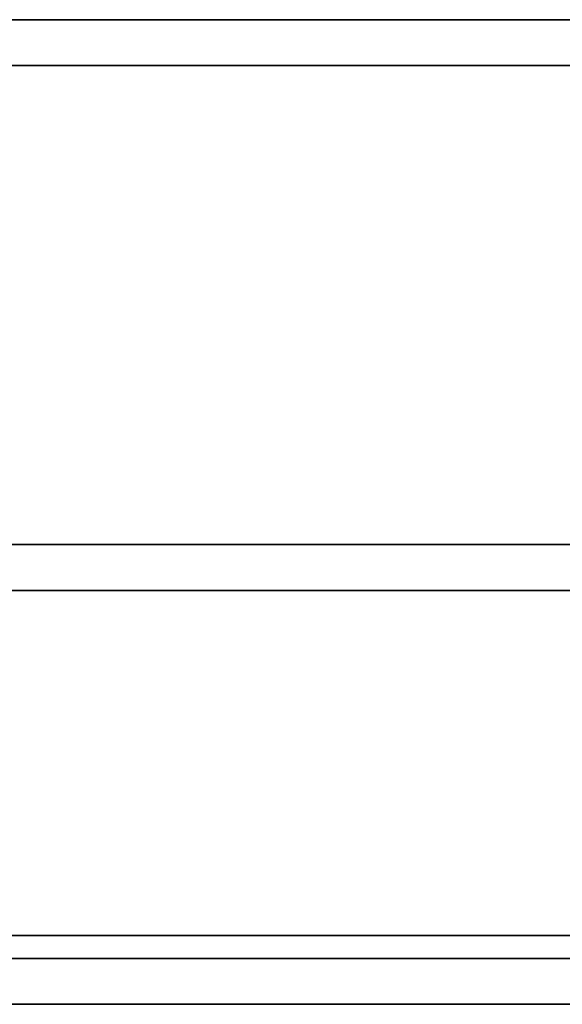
# Model space of a CAD drawing. Header units: millimetres. Extents: x -298 to 298, y -513 to 85.
# Tile 43 of 47: x 160.53 to 161.71, y -487.9 to -485.75. Entities that reach past the tile are written whole.
import ezdxf

# ---------------------------------------------------------------- set-up
doc = ezdxf.new("R2010")
doc.units = ezdxf.units.MM
doc.layers.add('1', color=7, linetype='Continuous', true_color=0xffffff)

msp = doc.modelspace()

# ---------------------------------------------------------------- linework, layer by layer
at = {"layer": '1', "color": 150, "linetype": 'Continuous', "lineweight": 35}
for p, q in [((296.5, -485.7538, 237.9999), (-296.5, -485.7538, 237.9999)), ((-296.5, -485.754, -241.0001), (296.5, -485.754, -241.0001)), ((-296.5, -485.8538, 237.9999), (296.5, -485.8538, 237.9999)), ((296.5, -485.854, -241.0001), (-296.5, -485.854, -241.0001)), ((-296.5, -486.9, 247.95), (296.5, -486.9, 247.95)), ((296.5, -486.9, 344.55), (-296.5, -486.9, 344.55)), ((296.5, -487.8038, 236.0499), (-296.5, -487.8038, 236.0499)), ((-296.5, -487.804, -239.0501), (296.5, -487.804, -239.0501))]:
    msp.add_line(p, q, dxfattribs=at)
at = {"layer": '1', "color": 254, "linetype": 'Continuous', "lineweight": 35}
for p, q in [((296.5, -486.9, 344.55), (-296.5, -486.9, 344.55)), ((-296.5, -486.9, 247.95), (296.5, -486.9, 247.95)), ((296.5, -487, 344.55), (-296.5, -487, 344.55)), ((-296.5, -487, 247.95), (296.5, -487, 247.95)), ((-296.5, -487.8038, 236.0499), (296.5011, -487.8038, 236.0499)), ((296.5011, -487.804, -239.0501), (-296.5, -487.804, -239.0501)), ((-296.5, -487.9038, 236.0499), (296.5011, -487.9038, 236.0499)), ((296.5011, -487.904, -239.0501), (-296.5, -487.904, -239.0501))]:
    msp.add_line(p, q, dxfattribs=at)
at = {"layer": '1', "color": 252, "linetype": 'Continuous', "lineweight": 35}
for p, q in [((-271.9987, -487.7538, 193.6206), (272.0013, -487.7538, 193.4793)), ((163.8006, -487.7538, 191.0074), (-163.7994, -487.7538, 191.0925))]:
    msp.add_line(p, q, dxfattribs=at)

doc.saveas('drawing.dxf')
